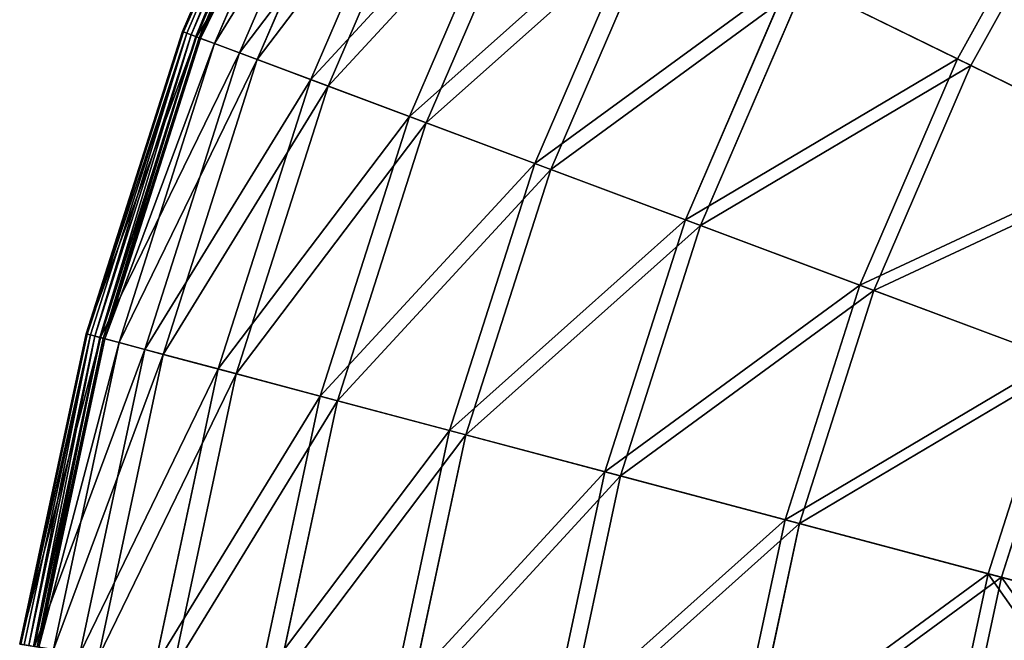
# Model space of a CAD drawing. Extents: x 0 to 923, y 0 to 335.
# Tile 98 of 164: x 590 to 641, y 195 to 227. Entities that reach past the tile are written whole.
import ezdxf

# ---------------------------------------------------------------- set-up
doc = ezdxf.new("R2010")
doc.units = 0
doc.layers.get('0').update_dxf_attribs({"color": 13, "linetype": 'CONTINUOUS'})

# ---------------------------------------------------------------- blocks, each defined once
blk = doc.blocks.new('GROUP_4')
for p, q in [((17.056, 241.189, 0.499), (10.547, 226.097, 0.499)), ((17.105, 241.165, 0.246), (10.599, 226.078, 0.246)), ((17.261, 241.088, 0.055), (10.762, 226.017, 0.055)), ((17.483, 240.979, -0.025), (10.993, 225.931, -0.025)), ((11.23, 225.842, 0.03), (17.71, 240.868, 0.03)), ((11.269, 225.827, 16.173), (17.748, 240.849, 16.173)), ((11.41, 225.775, 0.204), (17.883, 240.783, 0.204)), ((17.954, 240.748, 0.45), (11.484, 225.747, 0.45)), ((18.644, 240.41, 16.074), (12.204, 225.477, 16.074)), ((13.497, 224.993, 32.19), (19.884, 239.801, 32.19)), ((20.766, 239.368, 31.994), (14.418, 224.649, 31.994)), ((17.187, 223.613, 47.897), (23.42, 238.065, 47.897)), ((24.281, 237.643, 47.606), (18.085, 223.277, 47.606)), ((50.697, 224.678, 104.675), (56.873, 235.841, 104.675)), ((22.302, 221.699, 63.143), (28.323, 235.659, 63.143)), ((29.154, 235.251, 62.759), (23.169, 221.374, 62.759)), ((57.531, 235.433, 104.039), (51.392, 224.337, 104.039)), ((28.794, 219.269, 77.78), (34.545, 232.605, 77.78)), ((35.338, 232.216, 77.308), (29.621, 218.959, 77.308)), ((36.6, 216.348, 91.669), (42.027, 228.933, 91.669)), ((42.775, 228.566, 91.112), (37.38, 216.056, 91.112)), ((50.697, 224.678, 104.675), (42.027, 228.933, 91.669)), ((42.775, 228.566, 91.112), (51.392, 224.337, 104.039)), ((10.547, 226.097, 0.499), (5.549, 210.44, 0.499)), ((10.599, 226.078, 0.246), (5.602, 210.426, 0.246)), ((10.762, 226.017, 0.055), (5.77, 210.382, 0.055)), ((10.547, 226.097, 0.499), (11.269, 225.827, 16.173)), ((10.547, 226.097, 0.499), (10.599, 226.078, 0.246)), ((10.599, 226.078, 0.246), (10.762, 226.017, 0.055)), ((10.762, 226.017, 0.055), (10.993, 225.931, -0.025)), ((10.993, 225.931, -0.025), (6.009, 210.318, -0.025)), ((6.254, 210.253, 0.03), (11.23, 225.842, 0.03)), ((6.294, 210.242, 16.173), (11.269, 225.827, 16.173)), ((6.439, 210.204, 0.204), (11.41, 225.775, 0.204)), ((11.484, 225.747, 0.45), (6.516, 210.183, 0.45)), ((12.204, 225.477, 16.074), (7.258, 209.986, 16.074)), ((11.23, 225.842, 0.03), (10.993, 225.931, -0.025)), ((11.41, 225.775, 0.204), (11.23, 225.842, 0.03)), ((11.269, 225.827, 16.173), (13.497, 224.993, 32.19)), ((11.484, 225.747, 0.45), (11.41, 225.775, 0.204)), ((11.484, 225.747, 0.45), (12.204, 225.477, 16.074)), ((12.204, 225.477, 16.074), (14.418, 224.649, 31.994)), ((8.593, 209.631, 32.19), (13.497, 224.993, 32.19)), ((13.497, 224.993, 32.19), (17.187, 223.613, 47.897)), ((14.418, 224.649, 31.994), (9.543, 209.378, 31.994)), ((14.418, 224.649, 31.994), (18.085, 223.277, 47.606)), ((45.644, 212.963, 104.675), (50.697, 224.678, 104.675)), ((60.47, 219.881, 116.673), (50.697, 224.678, 104.675)), ((51.392, 224.337, 104.039), (46.369, 212.692, 104.039)), ((51.392, 224.337, 104.039), (61.106, 219.569, 115.964)), ((12.4, 208.619, 47.897), (17.187, 223.613, 47.897)), ((17.187, 223.613, 47.897), (22.302, 221.699, 63.143)), ((18.085, 223.277, 47.606), (13.327, 208.372, 47.606)), ((18.085, 223.277, 47.606), (23.169, 221.374, 62.759)), ((17.678, 207.215, 63.143), (22.302, 221.699, 63.143)), ((22.302, 221.699, 63.143), (28.794, 219.269, 77.78)), ((23.169, 221.374, 62.759), (18.573, 206.977, 62.759)), ((23.169, 221.374, 62.759), (29.621, 218.959, 77.308)), ((24.377, 205.434, 77.78), (28.794, 219.269, 77.78)), ((29.621, 218.959, 77.308), (25.231, 205.207, 77.308)), ((28.794, 219.269, 77.78), (36.6, 216.348, 91.669)), ((29.621, 218.959, 77.308), (37.38, 216.056, 91.112)), ((32.432, 203.292, 91.669), (36.6, 216.348, 91.669)), ((36.6, 216.348, 91.669), (45.644, 212.963, 104.675)), ((37.38, 216.056, 91.112), (33.237, 203.078, 91.112)), ((37.38, 216.056, 91.112), (46.369, 212.692, 104.039)), ((41.765, 200.81, 104.675), (45.644, 212.963, 104.675)), ((45.644, 212.963, 104.675), (55.841, 209.147, 116.673)), ((46.369, 212.692, 104.039), (42.513, 200.611, 104.039)), ((46.369, 212.692, 104.039), (56.504, 208.899, 115.964)), ((5.549, 210.44, 0.499), (2.11, 194.369, 0.499)), ((5.602, 210.426, 0.246), (2.164, 194.36, 0.246)), ((5.77, 210.382, 0.055), (2.336, 194.332, 0.055)), ((6.009, 210.318, -0.025), (2.579, 194.292, -0.025)), ((2.829, 194.252, 0.03), (6.254, 210.253, 0.03)), ((2.871, 194.245, 16.173), (6.294, 210.242, 16.173)), ((3.019, 194.221, 0.204), (6.439, 210.204, 0.204)), ((6.516, 210.183, 0.45), (3.097, 194.208, 0.45)), ((5.549, 210.44, 0.499), (6.294, 210.242, 16.173)), ((5.549, 210.44, 0.499), (5.602, 210.426, 0.246)), ((5.602, 210.426, 0.246), (5.77, 210.382, 0.055)), ((5.77, 210.382, 0.055), (6.009, 210.318, -0.025)), ((6.254, 210.253, 0.03), (6.009, 210.318, -0.025)), ((6.439, 210.204, 0.204), (6.254, 210.253, 0.03)), ((6.294, 210.242, 16.173), (8.593, 209.631, 32.19)), ((6.516, 210.183, 0.45), (6.439, 210.204, 0.204)), ((6.516, 210.183, 0.45), (7.258, 209.986, 16.074)), ((7.258, 209.986, 16.074), (3.855, 194.084, 16.074)), ((7.258, 209.986, 16.074), (9.543, 209.378, 31.994)), ((5.219, 193.862, 32.19), (8.593, 209.631, 32.19)), ((9.543, 209.378, 31.994), (6.189, 193.704, 31.994)), ((8.593, 209.631, 32.19), (12.4, 208.619, 47.897)), ((9.543, 209.378, 31.994), (13.327, 208.372, 47.606)), ((52.286, 198.012, 116.673), (55.841, 209.147, 116.673)), ((56.504, 208.899, 115.964), (52.97, 197.83, 115.964)), ((9.106, 193.227, 47.897), (12.4, 208.619, 47.897)), ((13.327, 208.372, 47.606), (10.053, 193.073, 47.606)), ((12.4, 208.619, 47.897), (17.678, 207.215, 63.143)), ((13.327, 208.372, 47.606), (18.573, 206.977, 62.759)), ((14.497, 192.348, 63.143), (17.678, 207.215, 63.143)), ((17.678, 207.215, 63.143), (24.377, 205.434, 77.78)), ((18.573, 206.977, 62.759), (15.41, 192.199, 62.759)), ((18.573, 206.977, 62.759), (25.231, 205.207, 77.308)), ((21.338, 191.232, 77.78), (24.377, 205.434, 77.78)), ((25.231, 205.207, 77.308), (22.21, 191.089, 77.308)), ((24.377, 205.434, 77.78), (32.432, 203.292, 91.669)), ((25.231, 205.207, 77.308), (33.237, 203.078, 91.112)), ((29.563, 189.89, 91.669), (32.432, 203.292, 91.669)), ((33.237, 203.078, 91.112), (30.385, 189.755, 91.112)), ((32.432, 203.292, 91.669), (41.765, 200.81, 104.675)), ((33.237, 203.078, 91.112), (42.513, 200.611, 104.039)), ((39.095, 188.334, 104.675), (41.765, 200.81, 104.675)), ((42.513, 200.611, 104.039), (39.859, 188.21, 104.039)), ((41.765, 200.81, 104.675), (52.286, 198.012, 116.673)), ((42.513, 200.611, 104.039), (52.97, 197.83, 115.964)), ((49.84, 186.581, 116.673), (52.286, 198.012, 116.673)), ((52.286, 198.012, 116.673), (63.895, 194.925, 127.547)), ((52.97, 197.83, 115.964), (50.539, 186.467, 115.964)), ((52.97, 197.83, 115.964), (64.509, 194.761, 126.772))]:
    blk.add_line(p, q)
mesh = blk.add_polyface()
corners = [(17.748, 240.849, 16.173), (10.547, 226.097, 0.499), (11.269, 225.827, 16.173), (17.056, 241.189, 0.499)]
mesh.append_faces([[corners[k] for k in face] for face in [(0, 1, 2), (1, 0, 3)]], dxfattribs={"vtx0": -1})
mesh = blk.add_polyface()
corners = [(10.547, 226.097, 0.499), (17.105, 241.165, 0.246), (10.599, 226.078, 0.246), (17.056, 241.189, 0.499)]
mesh.append_faces([[corners[k] for k in face] for face in [(0, 1, 2), (1, 0, 3)]], dxfattribs={"vtx0": -1})
mesh = blk.add_polyface()
corners = [(10.599, 226.078, 0.246), (17.261, 241.088, 0.055), (10.762, 226.017, 0.055), (17.105, 241.165, 0.246)]
mesh.append_faces([[corners[k] for k in face] for face in [(0, 1, 2), (1, 0, 3)]], dxfattribs={"vtx0": -1})
mesh = blk.add_polyface()
corners = [(17.261, 241.088, 0.055), (10.993, 225.931, -0.025), (10.762, 226.017, 0.055), (17.483, 240.979, -0.025)]
mesh.append_faces([[corners[k] for k in face] for face in [(0, 1, 2), (1, 0, 3)]], dxfattribs={"vtx0": -1})
mesh = blk.add_polyface()
corners = [(17.483, 240.979, -0.025), (11.23, 225.842, 0.03), (10.993, 225.931, -0.025), (17.71, 240.868, 0.03)]
mesh.append_faces([[corners[k] for k in face] for face in [(0, 1, 2), (1, 0, 3)]], dxfattribs={"vtx0": -1})
mesh = blk.add_polyface()
corners = [(17.71, 240.868, 0.03), (11.41, 225.775, 0.204), (11.23, 225.842, 0.03), (17.883, 240.783, 0.204)]
mesh.append_faces([[corners[k] for k in face] for face in [(0, 1, 2), (1, 0, 3)]], dxfattribs={"vtx0": -1})
mesh = blk.add_polyface()
corners = [(19.884, 239.801, 32.19), (11.269, 225.827, 16.173), (13.497, 224.993, 32.19), (17.748, 240.849, 16.173)]
mesh.append_faces([[corners[k] for k in face] for face in [(0, 1, 2), (1, 0, 3)]], dxfattribs={"vtx0": -1})
mesh = blk.add_polyface()
corners = [(11.41, 225.775, 0.204), (17.954, 240.748, 0.45), (11.484, 225.747, 0.45), (17.883, 240.783, 0.204)]
mesh.append_faces([[corners[k] for k in face] for face in [(0, 1, 2), (1, 0, 3)]], dxfattribs={"vtx0": -1})
mesh = blk.add_polyface()
corners = [(56.873, 235.841, 104.675), (42.027, 228.933, 91.669), (50.697, 224.678, 104.675), (48.662, 240.925, 91.669)]
mesh.append_faces([[corners[k] for k in face] for face in [(0, 1, 2), (1, 0, 3)]], dxfattribs={"vtx0": -1})
mesh = blk.add_polyface()
corners = [(11.484, 225.747, 0.45), (18.644, 240.41, 16.074), (12.204, 225.477, 16.074), (17.954, 240.748, 0.45)]
mesh.append_faces([[corners[k] for k in face] for face in [(0, 1, 2), (1, 0, 3)]], dxfattribs={"vtx0": -1})
mesh = blk.add_polyface()
corners = [(12.204, 225.477, 16.074), (20.766, 239.368, 31.994), (14.418, 224.649, 31.994), (18.644, 240.41, 16.074)]
mesh.append_faces([[corners[k] for k in face] for face in [(0, 1, 2), (1, 0, 3)]], dxfattribs={"vtx0": -1})
mesh = blk.add_polyface()
corners = [(42.775, 228.566, 91.112), (57.531, 235.433, 104.039), (51.392, 224.337, 104.039), (49.37, 240.487, 91.112)]
mesh.append_faces([[corners[k] for k in face] for face in [(0, 1, 2), (1, 0, 3)]], dxfattribs={"vtx0": -1})
mesh = blk.add_polyface()
corners = [(23.42, 238.065, 47.897), (13.497, 224.993, 32.19), (17.187, 223.613, 47.897), (19.884, 239.801, 32.19)]
mesh.append_faces([[corners[k] for k in face] for face in [(0, 1, 2), (1, 0, 3)]], dxfattribs={"vtx0": -1})
mesh = blk.add_polyface()
corners = [(14.418, 224.649, 31.994), (24.281, 237.643, 47.606), (18.085, 223.277, 47.606), (20.766, 239.368, 31.994)]
mesh.append_faces([[corners[k] for k in face] for face in [(0, 1, 2), (1, 0, 3)]], dxfattribs={"vtx0": -1})
mesh = blk.add_polyface()
corners = [(28.323, 235.659, 63.143), (17.187, 223.613, 47.897), (22.302, 221.699, 63.143), (23.42, 238.065, 47.897)]
mesh.append_faces([[corners[k] for k in face] for face in [(0, 1, 2), (1, 0, 3)]], dxfattribs={"vtx0": -1})
mesh = blk.add_polyface()
corners = [(18.085, 223.277, 47.606), (29.154, 235.251, 62.759), (23.169, 221.374, 62.759), (24.281, 237.643, 47.606)]
mesh.append_faces([[corners[k] for k in face] for face in [(0, 1, 2), (1, 0, 3)]], dxfattribs={"vtx0": -1})
mesh = blk.add_polyface()
corners = [(60.47, 219.881, 116.673), (56.873, 235.841, 104.675), (50.697, 224.678, 104.675), (66.129, 230.109, 116.673)]
mesh.append_faces([[corners[k] for k in face] for face in [(0, 1, 2), (1, 0, 3)]], dxfattribs={"vtx0": -1})
mesh = blk.add_polyface()
corners = [(34.545, 232.605, 77.78), (22.302, 221.699, 63.143), (28.794, 219.269, 77.78), (28.323, 235.659, 63.143)]
mesh.append_faces([[corners[k] for k in face] for face in [(0, 1, 2), (1, 0, 3)]], dxfattribs={"vtx0": -1})
mesh = blk.add_polyface()
corners = [(23.169, 221.374, 62.759), (35.338, 232.216, 77.308), (29.621, 218.959, 77.308), (29.154, 235.251, 62.759)]
mesh.append_faces([[corners[k] for k in face] for face in [(0, 1, 2), (1, 0, 3)]], dxfattribs={"vtx0": -1})
mesh = blk.add_polyface()
corners = [(57.531, 235.433, 104.039), (61.106, 219.569, 115.964), (51.392, 224.337, 104.039), (66.731, 229.737, 115.964)]
mesh.append_faces([[corners[k] for k in face] for face in [(0, 1, 2), (1, 0, 3)]], dxfattribs={"vtx0": -1})
mesh = blk.add_polyface()
corners = [(42.027, 228.933, 91.669), (28.794, 219.269, 77.78), (36.6, 216.348, 91.669), (34.545, 232.605, 77.78)]
mesh.append_faces([[corners[k] for k in face] for face in [(0, 1, 2), (1, 0, 3)]], dxfattribs={"vtx0": -1})
mesh = blk.add_polyface()
corners = [(29.621, 218.959, 77.308), (42.775, 228.566, 91.112), (37.38, 216.056, 91.112), (35.338, 232.216, 77.308)]
mesh.append_faces([[corners[k] for k in face] for face in [(0, 1, 2), (1, 0, 3)]], dxfattribs={"vtx0": -1})
mesh = blk.add_polyface()
corners = [(50.697, 224.678, 104.675), (36.6, 216.348, 91.669), (45.644, 212.963, 104.675), (42.027, 228.933, 91.669)]
mesh.append_faces([[corners[k] for k in face] for face in [(0, 1, 2), (1, 0, 3)]], dxfattribs={"vtx0": -1})
mesh = blk.add_polyface()
corners = [(37.38, 216.056, 91.112), (51.392, 224.337, 104.039), (46.369, 212.692, 104.039), (42.775, 228.566, 91.112)]
mesh.append_faces([[corners[k] for k in face] for face in [(0, 1, 2), (1, 0, 3)]], dxfattribs={"vtx0": -1})
mesh = blk.add_polyface()
corners = [(11.269, 225.827, 16.173), (5.549, 210.44, 0.499), (6.294, 210.242, 16.173), (10.547, 226.097, 0.499)]
mesh.append_faces([[corners[k] for k in face] for face in [(0, 1, 2), (1, 0, 3)]], dxfattribs={"vtx0": -1})
mesh = blk.add_polyface()
corners = [(5.549, 210.44, 0.499), (10.599, 226.078, 0.246), (5.602, 210.426, 0.246), (10.547, 226.097, 0.499)]
mesh.append_faces([[corners[k] for k in face] for face in [(0, 1, 2), (1, 0, 3)]], dxfattribs={"vtx0": -1})
mesh = blk.add_polyface()
corners = [(5.602, 210.426, 0.246), (10.762, 226.017, 0.055), (5.77, 210.382, 0.055), (10.599, 226.078, 0.246)]
mesh.append_faces([[corners[k] for k in face] for face in [(0, 1, 2), (1, 0, 3)]], dxfattribs={"vtx0": -1})
mesh = blk.add_polyface()
corners = [(10.762, 226.017, 0.055), (6.009, 210.318, -0.025), (5.77, 210.382, 0.055), (10.993, 225.931, -0.025)]
mesh.append_faces([[corners[k] for k in face] for face in [(0, 1, 2), (1, 0, 3)]], dxfattribs={"vtx0": -1})
mesh = blk.add_polyface()
corners = [(10.993, 225.931, -0.025), (6.254, 210.253, 0.03), (6.009, 210.318, -0.025), (11.23, 225.842, 0.03)]
mesh.append_faces([[corners[k] for k in face] for face in [(0, 1, 2), (1, 0, 3)]], dxfattribs={"vtx0": -1})
mesh = blk.add_polyface()
corners = [(11.23, 225.842, 0.03), (6.439, 210.204, 0.204), (6.254, 210.253, 0.03), (11.41, 225.775, 0.204)]
mesh.append_faces([[corners[k] for k in face] for face in [(0, 1, 2), (1, 0, 3)]], dxfattribs={"vtx0": -1})
mesh = blk.add_polyface()
corners = [(13.497, 224.993, 32.19), (6.294, 210.242, 16.173), (8.593, 209.631, 32.19), (11.269, 225.827, 16.173)]
mesh.append_faces([[corners[k] for k in face] for face in [(0, 1, 2), (1, 0, 3)]], dxfattribs={"vtx0": -1})
mesh = blk.add_polyface()
corners = [(6.439, 210.204, 0.204), (11.484, 225.747, 0.45), (6.516, 210.183, 0.45), (11.41, 225.775, 0.204)]
mesh.append_faces([[corners[k] for k in face] for face in [(0, 1, 2), (1, 0, 3)]], dxfattribs={"vtx0": -1})
mesh = blk.add_polyface()
corners = [(6.516, 210.183, 0.45), (12.204, 225.477, 16.074), (7.258, 209.986, 16.074), (11.484, 225.747, 0.45)]
mesh.append_faces([[corners[k] for k in face] for face in [(0, 1, 2), (1, 0, 3)]], dxfattribs={"vtx0": -1})
mesh = blk.add_polyface()
corners = [(7.258, 209.986, 16.074), (14.418, 224.649, 31.994), (9.543, 209.378, 31.994), (12.204, 225.477, 16.074)]
mesh.append_faces([[corners[k] for k in face] for face in [(0, 1, 2), (1, 0, 3)]], dxfattribs={"vtx0": -1})
mesh = blk.add_polyface()
corners = [(17.187, 223.613, 47.897), (8.593, 209.631, 32.19), (12.4, 208.619, 47.897), (13.497, 224.993, 32.19)]
mesh.append_faces([[corners[k] for k in face] for face in [(0, 1, 2), (1, 0, 3)]], dxfattribs={"vtx0": -1})
mesh = blk.add_polyface()
corners = [(9.543, 209.378, 31.994), (18.085, 223.277, 47.606), (13.327, 208.372, 47.606), (14.418, 224.649, 31.994)]
mesh.append_faces([[corners[k] for k in face] for face in [(0, 1, 2), (1, 0, 3)]], dxfattribs={"vtx0": -1})
mesh = blk.add_polyface()
corners = [(60.47, 219.881, 116.673), (45.644, 212.963, 104.675), (55.841, 209.147, 116.673), (50.697, 224.678, 104.675)]
mesh.append_faces([[corners[k] for k in face] for face in [(0, 1, 2), (1, 0, 3)]], dxfattribs={"vtx0": -1})
mesh = blk.add_polyface()
corners = [(46.369, 212.692, 104.039), (61.106, 219.569, 115.964), (56.504, 208.899, 115.964), (51.392, 224.337, 104.039)]
mesh.append_faces([[corners[k] for k in face] for face in [(0, 1, 2), (1, 0, 3)]], dxfattribs={"vtx0": -1})
mesh = blk.add_polyface()
corners = [(22.302, 221.699, 63.143), (12.4, 208.619, 47.897), (17.678, 207.215, 63.143), (17.187, 223.613, 47.897)]
mesh.append_faces([[corners[k] for k in face] for face in [(0, 1, 2), (1, 0, 3)]], dxfattribs={"vtx0": -1})
mesh = blk.add_polyface()
corners = [(13.327, 208.372, 47.606), (23.169, 221.374, 62.759), (18.573, 206.977, 62.759), (18.085, 223.277, 47.606)]
mesh.append_faces([[corners[k] for k in face] for face in [(0, 1, 2), (1, 0, 3)]], dxfattribs={"vtx0": -1})
mesh = blk.add_polyface()
corners = [(28.794, 219.269, 77.78), (17.678, 207.215, 63.143), (24.377, 205.434, 77.78), (22.302, 221.699, 63.143)]
mesh.append_faces([[corners[k] for k in face] for face in [(0, 1, 2), (1, 0, 3)]], dxfattribs={"vtx0": -1})
mesh = blk.add_polyface()
corners = [(18.573, 206.977, 62.759), (29.621, 218.959, 77.308), (25.231, 205.207, 77.308), (23.169, 221.374, 62.759)]
mesh.append_faces([[corners[k] for k in face] for face in [(0, 1, 2), (1, 0, 3)]], dxfattribs={"vtx0": -1})
mesh = blk.add_polyface()
corners = [(36.6, 216.348, 91.669), (24.377, 205.434, 77.78), (32.432, 203.292, 91.669), (28.794, 219.269, 77.78)]
mesh.append_faces([[corners[k] for k in face] for face in [(0, 1, 2), (1, 0, 3)]], dxfattribs={"vtx0": -1})
mesh = blk.add_polyface()
corners = [(25.231, 205.207, 77.308), (37.38, 216.056, 91.112), (33.237, 203.078, 91.112), (29.621, 218.959, 77.308)]
mesh.append_faces([[corners[k] for k in face] for face in [(0, 1, 2), (1, 0, 3)]], dxfattribs={"vtx0": -1})
mesh = blk.add_polyface()
corners = [(45.644, 212.963, 104.675), (32.432, 203.292, 91.669), (41.765, 200.81, 104.675), (36.6, 216.348, 91.669)]
mesh.append_faces([[corners[k] for k in face] for face in [(0, 1, 2), (1, 0, 3)]], dxfattribs={"vtx0": -1})
mesh = blk.add_polyface()
corners = [(33.237, 203.078, 91.112), (46.369, 212.692, 104.039), (42.513, 200.611, 104.039), (37.38, 216.056, 91.112)]
mesh.append_faces([[corners[k] for k in face] for face in [(0, 1, 2), (1, 0, 3)]], dxfattribs={"vtx0": -1})
mesh = blk.add_polyface()
corners = [(55.841, 209.147, 116.673), (41.765, 200.81, 104.675), (52.286, 198.012, 116.673), (45.644, 212.963, 104.675)]
mesh.append_faces([[corners[k] for k in face] for face in [(0, 1, 2), (1, 0, 3)]], dxfattribs={"vtx0": -1})
mesh = blk.add_polyface()
corners = [(42.513, 200.611, 104.039), (56.504, 208.899, 115.964), (52.97, 197.83, 115.964), (46.369, 212.692, 104.039)]
mesh.append_faces([[corners[k] for k in face] for face in [(0, 1, 2), (1, 0, 3)]], dxfattribs={"vtx0": -1})
mesh = blk.add_polyface()
corners = [(6.294, 210.242, 16.173), (2.11, 194.369, 0.499), (2.871, 194.245, 16.173), (5.549, 210.44, 0.499)]
mesh.append_faces([[corners[k] for k in face] for face in [(0, 1, 2), (1, 0, 3)]], dxfattribs={"vtx0": -1})
mesh = blk.add_polyface()
corners = [(2.11, 194.369, 0.499), (5.602, 210.426, 0.246), (2.164, 194.36, 0.246), (5.549, 210.44, 0.499)]
mesh.append_faces([[corners[k] for k in face] for face in [(0, 1, 2), (1, 0, 3)]], dxfattribs={"vtx0": -1})
mesh = blk.add_polyface()
corners = [(2.164, 194.36, 0.246), (5.77, 210.382, 0.055), (2.336, 194.332, 0.055), (5.602, 210.426, 0.246)]
mesh.append_faces([[corners[k] for k in face] for face in [(0, 1, 2), (1, 0, 3)]], dxfattribs={"vtx0": -1})
mesh = blk.add_polyface()
corners = [(5.77, 210.382, 0.055), (2.579, 194.292, -0.025), (2.336, 194.332, 0.055), (6.009, 210.318, -0.025)]
mesh.append_faces([[corners[k] for k in face] for face in [(0, 1, 2), (1, 0, 3)]], dxfattribs={"vtx0": -1})
mesh = blk.add_polyface()
corners = [(6.009, 210.318, -0.025), (2.829, 194.252, 0.03), (2.579, 194.292, -0.025), (6.254, 210.253, 0.03)]
mesh.append_faces([[corners[k] for k in face] for face in [(0, 1, 2), (1, 0, 3)]], dxfattribs={"vtx0": -1})
mesh = blk.add_polyface()
corners = [(6.254, 210.253, 0.03), (3.019, 194.221, 0.204), (2.829, 194.252, 0.03), (6.439, 210.204, 0.204)]
mesh.append_faces([[corners[k] for k in face] for face in [(0, 1, 2), (1, 0, 3)]], dxfattribs={"vtx0": -1})
mesh = blk.add_polyface()
corners = [(8.593, 209.631, 32.19), (2.871, 194.245, 16.173), (5.219, 193.862, 32.19), (6.294, 210.242, 16.173)]
mesh.append_faces([[corners[k] for k in face] for face in [(0, 1, 2), (1, 0, 3)]], dxfattribs={"vtx0": -1})
mesh = blk.add_polyface()
corners = [(3.019, 194.221, 0.204), (6.516, 210.183, 0.45), (3.097, 194.208, 0.45), (6.439, 210.204, 0.204)]
mesh.append_faces([[corners[k] for k in face] for face in [(0, 1, 2), (1, 0, 3)]], dxfattribs={"vtx0": -1})
mesh = blk.add_polyface()
corners = [(3.097, 194.208, 0.45), (7.258, 209.986, 16.074), (3.855, 194.084, 16.074), (6.516, 210.183, 0.45)]
mesh.append_faces([[corners[k] for k in face] for face in [(0, 1, 2), (1, 0, 3)]], dxfattribs={"vtx0": -1})
mesh = blk.add_polyface()
corners = [(3.855, 194.084, 16.074), (9.543, 209.378, 31.994), (6.189, 193.704, 31.994), (7.258, 209.986, 16.074)]
mesh.append_faces([[corners[k] for k in face] for face in [(0, 1, 2), (1, 0, 3)]], dxfattribs={"vtx0": -1})
mesh = blk.add_polyface()
corners = [(12.4, 208.619, 47.897), (5.219, 193.862, 32.19), (9.106, 193.227, 47.897), (8.593, 209.631, 32.19)]
mesh.append_faces([[corners[k] for k in face] for face in [(0, 1, 2), (1, 0, 3)]], dxfattribs={"vtx0": -1})
mesh = blk.add_polyface()
corners = [(6.189, 193.704, 31.994), (13.327, 208.372, 47.606), (10.053, 193.073, 47.606), (9.543, 209.378, 31.994)]
mesh.append_faces([[corners[k] for k in face] for face in [(0, 1, 2), (1, 0, 3)]], dxfattribs={"vtx0": -1})
mesh = blk.add_polyface()
corners = [(63.895, 194.925, 127.547), (55.841, 209.147, 116.673), (52.286, 198.012, 116.673), (67.091, 204.937, 127.547)]
mesh.append_faces([[corners[k] for k in face] for face in [(0, 1, 2), (1, 0, 3)]], dxfattribs={"vtx0": -1})
mesh = blk.add_polyface()
corners = [(56.504, 208.899, 115.964), (64.509, 194.761, 126.772), (52.97, 197.83, 115.964), (67.686, 204.715, 126.772)]
mesh.append_faces([[corners[k] for k in face] for face in [(0, 1, 2), (1, 0, 3)]], dxfattribs={"vtx0": -1})
mesh = blk.add_polyface()
corners = [(17.678, 207.215, 63.143), (9.106, 193.227, 47.897), (14.497, 192.348, 63.143), (12.4, 208.619, 47.897)]
mesh.append_faces([[corners[k] for k in face] for face in [(0, 1, 2), (1, 0, 3)]], dxfattribs={"vtx0": -1})
mesh = blk.add_polyface()
corners = [(10.053, 193.073, 47.606), (18.573, 206.977, 62.759), (15.41, 192.199, 62.759), (13.327, 208.372, 47.606)]
mesh.append_faces([[corners[k] for k in face] for face in [(0, 1, 2), (1, 0, 3)]], dxfattribs={"vtx0": -1})
mesh = blk.add_polyface()
corners = [(24.377, 205.434, 77.78), (14.497, 192.348, 63.143), (21.338, 191.232, 77.78), (17.678, 207.215, 63.143)]
mesh.append_faces([[corners[k] for k in face] for face in [(0, 1, 2), (1, 0, 3)]], dxfattribs={"vtx0": -1})
mesh = blk.add_polyface()
corners = [(15.41, 192.199, 62.759), (25.231, 205.207, 77.308), (22.21, 191.089, 77.308), (18.573, 206.977, 62.759)]
mesh.append_faces([[corners[k] for k in face] for face in [(0, 1, 2), (1, 0, 3)]], dxfattribs={"vtx0": -1})
mesh = blk.add_polyface()
corners = [(32.432, 203.292, 91.669), (21.338, 191.232, 77.78), (29.563, 189.89, 91.669), (24.377, 205.434, 77.78)]
mesh.append_faces([[corners[k] for k in face] for face in [(0, 1, 2), (1, 0, 3)]], dxfattribs={"vtx0": -1})
mesh = blk.add_polyface()
corners = [(22.21, 191.089, 77.308), (33.237, 203.078, 91.112), (30.385, 189.755, 91.112), (25.231, 205.207, 77.308)]
mesh.append_faces([[corners[k] for k in face] for face in [(0, 1, 2), (1, 0, 3)]], dxfattribs={"vtx0": -1})
mesh = blk.add_polyface()
corners = [(41.765, 200.81, 104.675), (29.563, 189.89, 91.669), (39.095, 188.334, 104.675), (32.432, 203.292, 91.669)]
mesh.append_faces([[corners[k] for k in face] for face in [(0, 1, 2), (1, 0, 3)]], dxfattribs={"vtx0": -1})
mesh = blk.add_polyface()
corners = [(30.385, 189.755, 91.112), (42.513, 200.611, 104.039), (39.859, 188.21, 104.039), (33.237, 203.078, 91.112)]
mesh.append_faces([[corners[k] for k in face] for face in [(0, 1, 2), (1, 0, 3)]], dxfattribs={"vtx0": -1})
mesh = blk.add_polyface()
corners = [(52.286, 198.012, 116.673), (39.095, 188.334, 104.675), (49.84, 186.581, 116.673), (41.765, 200.81, 104.675)]
mesh.append_faces([[corners[k] for k in face] for face in [(0, 1, 2), (1, 0, 3)]], dxfattribs={"vtx0": -1})
mesh = blk.add_polyface()
corners = [(39.859, 188.21, 104.039), (52.97, 197.83, 115.964), (50.539, 186.467, 115.964), (42.513, 200.611, 104.039)]
mesh.append_faces([[corners[k] for k in face] for face in [(0, 1, 2), (1, 0, 3)]], dxfattribs={"vtx0": -1})
mesh = blk.add_polyface()
corners = [(61.695, 184.647, 127.547), (52.286, 198.012, 116.673), (49.84, 186.581, 116.673), (63.895, 194.925, 127.547)]
mesh.append_faces([[corners[k] for k in face] for face in [(0, 1, 2), (1, 0, 3)]], dxfattribs={"vtx0": -1})
mesh = blk.add_polyface()
corners = [(52.97, 197.83, 115.964), (62.322, 184.545, 126.772), (50.539, 186.467, 115.964), (64.509, 194.761, 126.772)]
mesh.append_faces([[corners[k] for k in face] for face in [(0, 1, 2), (1, 0, 3)]], dxfattribs={"vtx0": -1})
blk = doc.blocks.new('COMPONENT_7')
blk.add_blockref('GROUP_4', (0, 0))
blk = doc.blocks.new('GROUP_7')
blk.add_blockref('COMPONENT_7', (588.13, 0.008, 0.025))

msp = doc.modelspace()

# ---------------------------------------------------------------- block references
msp.add_blockref('GROUP_7', (0, 0))

doc.saveas('drawing.dxf')
